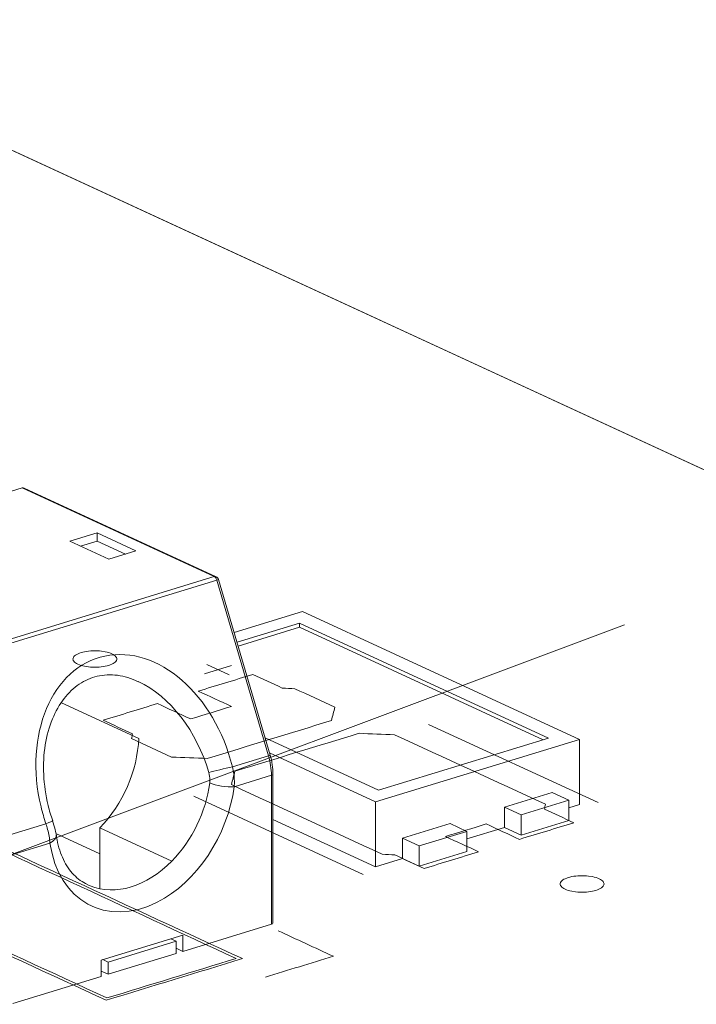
# Model space of a CAD drawing. Header units: inches. Extents: x 513 to 854, y 267 to 501.
# Tile 43 of 214: x 673 to 681, y 296 to 307. Entities that reach past the tile are written whole.
import ezdxf

# ---------------------------------------------------------------- set-up
doc = ezdxf.new("R2010")
doc.units = ezdxf.units.IN
doc.header["$MEASUREMENT"] = 0
doc.linetypes.add('AI-Linetype-36', pattern=[47.5, 22, -8.5, 8.5, -8.5])
doc.layers.add('1', color=7, linetype='Continuous')

# ---------------------------------------------------------------- blocks, each defined once
blk = doc.blocks.new('block 2364')
at = {"layer": '1', "color": 155, "lineweight": 18, "true_color": 0x4c7299}
blk.add_lwpolyline([(676.19, 298.872), (675.601, 300.874)], dxfattribs=at)
blk = doc.blocks.new('block 2365')
at = {"layer": '1', "color": 155, "lineweight": 18, "true_color": 0x4c7299}
blk.add_lwpolyline([(675.574, 300.905), (673.387, 301.914)], dxfattribs=at)
blk = doc.blocks.new('block 2366')
at = {"layer": '1', "color": 155, "lineweight": 18, "true_color": 0x4c7299}
blk.add_lwpolyline([(676.222, 296.959), (676.222, 298.657)], dxfattribs=at)
blk = doc.blocks.new('block 2426')
at = {"layer": '1', "color": 155, "lineweight": 18, "true_color": 0x4c7299}
blk.add_lwpolyline([(679.053, 298.194), (679.596, 298.36)], dxfattribs=at)
blk = doc.blocks.new('block 2427')
at = {"layer": '1', "color": 155, "lineweight": 18, "true_color": 0x4c7299}
blk.add_lwpolyline([(679.717, 299.052), (676.56, 300.508)], dxfattribs=at)
blk = doc.blocks.new('block 2428')
at = {"layer": '1', "color": 155, "lineweight": 18, "true_color": 0x4c7299}
blk.add_lwpolyline([(677.39, 298.341), (679.717, 299.052)], dxfattribs=at)
blk = doc.blocks.new('block 2429')
at = {"layer": '1', "color": 155, "lineweight": 18, "true_color": 0x4c7299}
blk.add_lwpolyline([(676.524, 300.375), (679.365, 299.065)], dxfattribs=at)
blk = doc.blocks.new('block 2430')
at = {"layer": '1', "color": 155, "lineweight": 18, "true_color": 0x4c7299}
blk.add_lwpolyline([(677.426, 298.473), (676.132, 299.07)], dxfattribs=at)
blk = doc.blocks.new('block 2431')
at = {"layer": '1', "color": 155, "lineweight": 18, "true_color": 0x4c7299}
blk.add_lwpolyline([(679.365, 299.065), (677.426, 298.473)], dxfattribs=at)
blk = doc.blocks.new('block 2432')
at = {"layer": '1', "color": 155, "lineweight": 18, "true_color": 0x4c7299}
blk.add_lwpolyline([(675.812, 300.158), (676.524, 300.375)], dxfattribs=at)
blk = doc.blocks.new('block 2433')
at = {"layer": '1', "color": 155, "lineweight": 18, "true_color": 0x4c7299}
blk.add_lwpolyline([(679.596, 298.36), (679.406, 298.447)], dxfattribs=at)
blk = doc.blocks.new('block 2434')
at = {"layer": '1', "color": 155, "lineweight": 18, "true_color": 0x4c7299}
blk.add_lwpolyline([(676.182, 298.898), (677.39, 298.341)], dxfattribs=at)
blk = doc.blocks.new('block 2435')
at = {"layer": '1', "color": 155, "lineweight": 18, "true_color": 0x4c7299}
blk.add_lwpolyline([(677.889, 297.838), (677.7, 297.926)], dxfattribs=at)
blk = doc.blocks.new('block 2436')
at = {"layer": '1', "color": 155, "lineweight": 18, "true_color": 0x4c7299}
blk.add_lwpolyline([(678.863, 298.281), (679.053, 298.194)], dxfattribs=at)
blk = doc.blocks.new('block 2437')
at = {"layer": '1', "color": 155, "lineweight": 18, "true_color": 0x4c7299}
blk.add_lwpolyline([(676.56, 300.508), (675.779, 300.269)], dxfattribs=at)
blk = doc.blocks.new('block 2439')
at = {"layer": '1', "color": 155, "lineweight": 18, "true_color": 0x4c7299}
blk.add_lwpolyline([(678.243, 298.092), (678.432, 298.004)], dxfattribs=at)
blk = doc.blocks.new('block 2445')
at = {"layer": '1', "color": 155, "lineweight": 18, "true_color": 0x4c7299}
blk.add_lwpolyline([(678.432, 298.004), (677.889, 297.838)], dxfattribs=at)
blk = doc.blocks.new('block 2968')
at = {"layer": '1', "color": 155, "lineweight": 18, "true_color": 0x4c7299}
blk.add_lwpolyline([(675.057, 296.78), (675.118, 296.752)], dxfattribs=at)
blk = doc.blocks.new('block 2969')
at = {"layer": '1', "color": 155, "lineweight": 18, "true_color": 0x4c7299}
blk.add_lwpolyline([(674.342, 296.515), (674.282, 296.543)], dxfattribs=at)
blk = doc.blocks.new('block 3010')
at = {"layer": '1', "color": 155, "lineweight": 18, "true_color": 0x4c7299}
blk.add_lwpolyline([(674.218, 301.403), (673.908, 301.308)], dxfattribs=at)
blk = doc.blocks.new('block 3011')
at = {"layer": '1', "color": 155, "lineweight": 18, "true_color": 0x4c7299}
blk.add_lwpolyline([(673.908, 301.308), (674.35, 301.104)], dxfattribs=at)
blk = doc.blocks.new('block 3012')
at = {"layer": '1', "color": 155, "lineweight": 18, "true_color": 0x4c7299}
blk.add_lwpolyline([(674.35, 301.104), (674.66, 301.199)], dxfattribs=at)
blk = doc.blocks.new('block 3013')
at = {"layer": '1', "color": 155, "lineweight": 18, "true_color": 0x4c7299}
blk.add_lwpolyline([(674.66, 301.199), (674.218, 301.403)], dxfattribs=at)
blk = doc.blocks.new('block 3014')
at = {"layer": '1', "color": 155, "lineweight": 18, "true_color": 0x4c7299}
blk.add_lwpolyline([(673.053, 301.821), (673.363, 301.916)], dxfattribs=at)
blk = doc.blocks.new('block 3015')
at = {"layer": '1', "color": 155, "lineweight": 13, "true_color": 0x4c7299}
blk.add_lwpolyline([(675.553, 300.906), (673.363, 301.916)], dxfattribs=at)
blk = doc.blocks.new('block 3016')
at = {"layer": '1', "color": 155, "lineweight": 13, "true_color": 0x4c7299}
blk.add_lwpolyline([(672.606, 300.005), (675.553, 300.906)], dxfattribs=at)
blk = doc.blocks.new('block 3049')
at = {"layer": '1', "color": 155, "lineweight": 13, "true_color": 0x4c7299}
blk.add_lwpolyline([(675.581, 300.867), (672.634, 299.967)], dxfattribs=at)
blk = doc.blocks.new('block 3051')
at = {"layer": '1', "color": 155, "lineweight": 13, "true_color": 0x4c7299}
blk.add_lwpolyline([(675.759, 298.739), (676.17, 298.865)], dxfattribs=at)
blk = doc.blocks.new('block 3052')
at = {"layer": '1', "color": 155, "lineweight": 13, "true_color": 0x4c7299}
blk.add_lwpolyline([(673.223, 297.965), (673.634, 298.09)], dxfattribs=at)
blk = doc.blocks.new('block 3055')
at = {"layer": '1', "color": 155, "lineweight": 13, "true_color": 0x4c7299}
blk.add_lwpolyline([(676.17, 298.865), (675.581, 300.867)], dxfattribs=at)
blk = doc.blocks.new('block 3064')
at = {"layer": '1', "color": 155, "lineweight": 18, "true_color": 0x4c7299}
blk.add_lwpolyline([(675.069, 297.666), (674.249, 298.045)], dxfattribs=at)
blk = doc.blocks.new('block 3077')
at = {"layer": '1', "color": 155, "lineweight": 13, "true_color": 0x4c7299}
blk.add_lwpolyline([(676.204, 298.643), (675.78, 298.513)], dxfattribs=at)
blk = doc.blocks.new('block 3078')
at = {"layer": '1', "color": 155, "lineweight": 13, "true_color": 0x4c7299}
blk.add_lwpolyline([(673.68, 297.871), (673.256, 297.742)], dxfattribs=at)
blk = doc.blocks.new('block 3739')
at = {"layer": '1', "color": 155, "lineweight": 18, "true_color": 0x4c7299}
blk.add_lwpolyline([(676.524, 300.329), (676.524, 300.375)], dxfattribs=at)
blk = doc.blocks.new('block 3740')
at = {"layer": '1', "color": 155, "lineweight": 18, "true_color": 0x4c7299}
blk.add_lwpolyline([(679.717, 299.052), (679.717, 298.31)], dxfattribs=at)
blk = doc.blocks.new('block 3741')
at = {"layer": '1', "color": 155, "lineweight": 18, "true_color": 0x4c7299}
blk.add_lwpolyline([(677.39, 298.341), (677.39, 297.599)], dxfattribs=at)
blk = doc.blocks.new('block 3742')
at = {"layer": '1', "color": 155, "lineweight": 18, "true_color": 0x4c7299}
blk.add_lwpolyline([(675.824, 300.115), (676.524, 300.329)], dxfattribs=at)
blk = doc.blocks.new('block 3743')
at = {"layer": '1', "color": 155, "lineweight": 18, "true_color": 0x4c7299}
blk.add_lwpolyline([(676.524, 300.329), (679.304, 299.047)], dxfattribs=at)
blk = doc.blocks.new('block 3744')
at = {"layer": '1', "color": 155, "lineweight": 18, "true_color": 0x4c7299}
blk.add_lwpolyline([(677.7, 297.926), (677.7, 297.694)], dxfattribs=at)
blk = doc.blocks.new('block 3745')
at = {"layer": '1', "color": 155, "lineweight": 18, "true_color": 0x4c7299}
blk.add_lwpolyline([(678.863, 298.281), (678.863, 298.049)], dxfattribs=at)
blk = doc.blocks.new('block 3746')
at = {"layer": '1', "color": 155, "lineweight": 18, "true_color": 0x4c7299}
blk.add_lwpolyline([(679.053, 298.194), (679.053, 297.962)], dxfattribs=at)
blk = doc.blocks.new('block 3747')
at = {"layer": '1', "color": 155, "lineweight": 18, "true_color": 0x4c7299}
blk.add_lwpolyline([(679.596, 298.36), (679.596, 298.128)], dxfattribs=at)
blk = doc.blocks.new('block 3748')
at = {"layer": '1', "color": 155, "lineweight": 18, "true_color": 0x4c7299}
blk.add_lwpolyline([(678.432, 298.004), (678.432, 297.773)], dxfattribs=at)
blk = doc.blocks.new('block 3749')
at = {"layer": '1', "color": 155, "lineweight": 18, "true_color": 0x4c7299}
blk.add_lwpolyline([(677.889, 297.838), (677.889, 297.607)], dxfattribs=at)
blk = doc.blocks.new('block 3750')
at = {"layer": '1', "color": 155, "lineweight": 18, "true_color": 0x4c7299}
blk.add_lwpolyline([(679.406, 298.447), (678.863, 298.281)], dxfattribs=at)
blk = doc.blocks.new('block 3751')
at = {"layer": '1', "color": 155, "lineweight": 18, "true_color": 0x4c7299}
blk.add_lwpolyline([(677.7, 297.926), (678.243, 298.092)], dxfattribs=at)
blk = doc.blocks.new('block 3752')
at = {"layer": '1', "color": 155, "lineweight": 18, "true_color": 0x4c7299}
blk.add_lwpolyline([(678.432, 297.773), (677.889, 297.607)], dxfattribs=at)
blk = doc.blocks.new('block 3753')
at = {"layer": '1', "color": 155, "lineweight": 18, "true_color": 0x4c7299}
blk.add_lwpolyline([(679.053, 297.962), (679.596, 298.128)], dxfattribs=at)
blk = doc.blocks.new('block 3754')
at = {"layer": '1', "color": 155, "lineweight": 18, "true_color": 0x4c7299}
blk.add_lwpolyline([(678.863, 298.049), (679.053, 297.962)], dxfattribs=at)
blk = doc.blocks.new('block 3755')
at = {"layer": '1', "color": 155, "lineweight": 18, "true_color": 0x4c7299}
blk.add_lwpolyline([(677.889, 297.607), (677.7, 297.694)], dxfattribs=at)
blk = doc.blocks.new('block 3756')
at = {"layer": '1', "color": 155, "lineweight": 18, "true_color": 0x4c7299}
blk.add_lwpolyline([(676.222, 298.138), (677.39, 297.599)], dxfattribs=at)
blk = doc.blocks.new('block 3757')
at = {"layer": '1', "color": 155, "lineweight": 18, "true_color": 0x4c7299}
blk.add_lwpolyline([(677.39, 297.599), (677.7, 297.694)], dxfattribs=at)
blk = doc.blocks.new('block 3758')
at = {"layer": '1', "color": 155, "lineweight": 18, "true_color": 0x4c7299}
blk.add_lwpolyline([(679.596, 298.273), (679.717, 298.31)], dxfattribs=at)
blk = doc.blocks.new('block 3759')
at = {"layer": '1', "color": 155, "lineweight": 18, "true_color": 0x4c7299}
blk.add_lwpolyline([(678.432, 297.918), (678.863, 298.049)], dxfattribs=at)
blk = doc.blocks.new('block 3956')
at = {"layer": '1', "color": 155, "lineweight": 18, "true_color": 0x4c7299}
blk.add_lwpolyline([(673.747, 297.979), (674.249, 297.748)], dxfattribs=at)
blk = doc.blocks.new('block 3957')
at = {"layer": '1', "color": 155, "lineweight": 18, "true_color": 0x4c7299}
blk.add_lwpolyline([(675.118, 296.752), (674.342, 296.515)], dxfattribs=at)
blk = doc.blocks.new('block 3958')
at = {"layer": '1', "color": 155, "lineweight": 18, "true_color": 0x4c7299}
blk.add_lwpolyline([(675.118, 296.752), (675.118, 296.613)], dxfattribs=at)
blk = doc.blocks.new('block 3959')
at = {"layer": '1', "color": 155, "lineweight": 18, "true_color": 0x4c7299}
blk.add_lwpolyline([(674.342, 296.515), (674.342, 296.376)], dxfattribs=at)
blk = doc.blocks.new('block 3960')
at = {"layer": '1', "color": 155, "lineweight": 18, "true_color": 0x4c7299}
blk.add_lwpolyline([(675.118, 296.613), (674.342, 296.376)], dxfattribs=at)
blk = doc.blocks.new('block 3961')
at = {"layer": '1', "color": 155, "lineweight": 18, "true_color": 0x4c7299}
blk.add_lwpolyline([(674.342, 296.376), (674.265, 296.412)], dxfattribs=at)
blk = doc.blocks.new('block 3985')
at = {"layer": '1', "color": 155, "lineweight": 18, "true_color": 0x4c7299}
blk.add_lwpolyline([(674.218, 301.31), (674.218, 301.403)], dxfattribs=at)
blk = doc.blocks.new('block 3993')
at = {"layer": '1', "color": 155, "lineweight": 18, "true_color": 0x4c7299}
blk.add_lwpolyline([(674.218, 301.31), (674.029, 301.252)], dxfattribs=at)
blk = doc.blocks.new('block 3994')
at = {"layer": '1', "color": 155, "lineweight": 18, "true_color": 0x4c7299}
blk.add_lwpolyline([(674.539, 301.162), (674.218, 301.31)], dxfattribs=at)
blk = doc.blocks.new('block 4009')
at = {"layer": '1', "color": 155, "lineweight": 18, "true_color": 0x4c7299}
blk.add_lwpolyline([(673.813, 299.468), (674.692, 299.062)], dxfattribs=at)
blk = doc.blocks.new('block 4027')
at = {"layer": '1', "color": 155, "lineweight": 13, "true_color": 0x4c7299}
blk.add_lwpolyline([(676.204, 296.945), (676.204, 298.643)], dxfattribs=at)
blk = doc.blocks.new('block 4029')
at = {"layer": '1', "color": 155, "lineweight": 18, "true_color": 0x4c7299}
blk.add_lwpolyline([(675.195, 296.822), (675.195, 296.637)], dxfattribs=at)
blk = doc.blocks.new('block 4030')
at = {"layer": '1', "color": 155, "lineweight": 18, "true_color": 0x4c7299}
blk.add_lwpolyline([(674.249, 298.045), (674.249, 297.349)], dxfattribs=at)
blk = doc.blocks.new('block 4031')
at = {"layer": '1', "color": 155, "lineweight": 18, "true_color": 0x4c7299}
blk.add_lwpolyline([(674.265, 296.538), (674.265, 296.352)], dxfattribs=at)
blk = doc.blocks.new('block 4032')
at = {"layer": '1', "color": 155, "lineweight": 18, "true_color": 0x4c7299}
blk.add_lwpolyline([(675.195, 296.822), (674.265, 296.538)], dxfattribs=at)
blk = doc.blocks.new('block 4033')
at = {"layer": '1', "color": 155, "lineweight": 18, "true_color": 0x4c7299}
blk.add_lwpolyline([(675.118, 296.672), (675.195, 296.637)], dxfattribs=at)
blk = doc.blocks.new('block 4034')
at = {"layer": '1', "color": 155, "lineweight": 18, "true_color": 0x4c7299}
blk.add_lwpolyline([(675.195, 296.637), (676.204, 296.945)], dxfattribs=at)
blk = doc.blocks.new('block 4035')
at = {"layer": '1', "color": 155, "lineweight": 18, "true_color": 0x4c7299}
blk.add_lwpolyline([(673.256, 296.044), (674.265, 296.352)], dxfattribs=at)
blk = doc.blocks.new('block 4180')
at = {"layer": '1', "color": 18, "lineweight": 13, "true_color": 0x4c0000}
blk.add_lwpolyline([(677.251, 297.514), (675.319, 298.405)], dxfattribs=at)
blk = doc.blocks.new('block 4191')
at = {"layer": '1', "color": 18, "lineweight": 13, "true_color": 0x4c0000}
blk.add_lwpolyline([(677.251, 297.514), (675.319, 298.405)], dxfattribs=at)
blk = doc.blocks.new('block 4232')
at = {"layer": '1', "color": 18, "lineweight": 13, "true_color": 0x4c0000}
blk.add_lwpolyline([(636.554, 322.688), (707.959, 289.75)], dxfattribs=at)
blk = doc.blocks.new('block 4261')
at = {"layer": '1', "color": 18, "lineweight": 13, "true_color": 0x4c0000}
blk.add_lwpolyline([(679.929, 298.332), (677.997, 299.223)], dxfattribs=at)
blk = doc.blocks.new('block 4262')
at = {"layer": '1', "color": 18, "lineweight": 13, "true_color": 0x4c0000}
blk.add_lwpolyline([(675.469, 299.903), (675.721, 299.786)], dxfattribs=at)
blk = doc.blocks.new('block 4263')
at = {"layer": '1', "color": 18, "lineweight": 13, "true_color": 0x4c0000}
blk.add_lwpolyline([(675.44, 299.797), (675.75, 299.892)], dxfattribs=at)
blk = doc.blocks.new('block 4270')
at = {"layer": '1', "color": 18, "lineweight": 13, "true_color": 0x4c0000}
blk.add_lwpolyline([(636.554, 322.688), (707.959, 289.75)], dxfattribs=at)
blk = doc.blocks.new('block 4279')
at = {"layer": '1', "color": 18, "lineweight": 13, "true_color": 0x4c0000}
blk.add_lwpolyline([(679.929, 298.332), (677.997, 299.223)], dxfattribs=at)
blk = doc.blocks.new('block 4284')
at = {"layer": '1', "color": 18, "lineweight": 13, "true_color": 0x4c0000}
blk.add_lwpolyline([(675.469, 299.903), (675.721, 299.786)], dxfattribs=at)
blk = doc.blocks.new('block 4297')
at = {"layer": '1', "color": 18, "lineweight": 13, "true_color": 0x4c0000}
blk.add_lwpolyline([(675.44, 299.797), (675.75, 299.892)], dxfattribs=at)
blk = doc.blocks.new('block 4545')
at = {"layer": '1', "color": 155, "lineweight": 18, "true_color": 0x4c7299}
blk.add_open_spline([(675.601, 300.874), (675.597, 300.887), (675.587, 300.899), (675.574, 300.905)], degree=3, dxfattribs=at)
blk = doc.blocks.new('block 4648')
at = {"layer": '1', "color": 155, "lineweight": 13, "true_color": 0x4c7299}
blk.add_open_spline([(673.68, 297.871), (673.776, 297.207), (674.323, 296.906), (674.903, 297.197), (675.353, 297.424), (675.706, 297.953), (675.78, 298.513)], degree=3, knots=[0, 0, 0, 0, 1, 1, 1, 2, 2, 2, 2], dxfattribs=at)
blk = doc.blocks.new('block 4713')
at = {"layer": '1', "color": 155, "lineweight": 13, "true_color": 0x4c7299}
blk.add_open_spline([(675.574, 300.905), (675.568, 300.908), (675.56, 300.908), (675.553, 300.906)], degree=3, dxfattribs=at)
blk = doc.blocks.new('block 4714')
at = {"layer": '1', "color": 155, "lineweight": 18, "true_color": 0x4c7299}
blk.add_open_spline([(673.387, 301.914), (673.379, 301.917), (673.371, 301.918), (673.363, 301.916)], degree=3, dxfattribs=at)
blk = doc.blocks.new('block 4725')
at = {"layer": '1', "color": 155, "lineweight": 13, "true_color": 0x4c7299}
blk.add_open_spline([(675.581, 300.867), (675.576, 300.885), (675.565, 300.9), (675.553, 300.906)], degree=3, dxfattribs=at)
blk = doc.blocks.new('block 4728')
at = {"layer": '1', "color": 155, "lineweight": 13, "true_color": 0x4c7299}
blk.add_open_spline([(675.581, 300.867), (675.594, 300.871), (675.601, 300.873), (675.601, 300.873)], degree=3, dxfattribs=at)
blk = doc.blocks.new('block 4730')
at = {"layer": '1', "color": 155, "lineweight": 13, "true_color": 0x4c7299}
blk.add_open_spline([(675.759, 298.739), (675.559, 299.562), (674.908, 300.127), (674.306, 300.001), (673.703, 299.875), (673.378, 299.105), (673.578, 298.282), (673.594, 298.217), (673.613, 298.153), (673.634, 298.09)], degree=3, knots=[0, 0, 0, 0, 1, 1, 1, 2, 2, 2, 3, 3, 3, 3], dxfattribs=at)
blk = doc.blocks.new('block 4732')
at = {"layer": '1', "color": 155, "lineweight": 13, "true_color": 0x4c7299}
blk.add_open_spline([(676.17, 298.865), (676.183, 298.869), (676.19, 298.871), (676.19, 298.871)], degree=3, dxfattribs=at)
blk = doc.blocks.new('block 4735')
at = {"layer": '1', "color": 155, "lineweight": 13, "true_color": 0x4c7299}
blk.add_open_spline([(675.759, 298.739), (675.673, 298.72), (675.555, 298.691), (675.491, 298.673)], degree=3, dxfattribs=at)
blk = doc.blocks.new('block 4736')
at = {"layer": '1', "color": 155, "lineweight": 13, "true_color": 0x4c7299}
blk.add_open_spline([(675.491, 298.673), (675.356, 299.145), (675.048, 299.542), (674.686, 299.711)], degree=3, dxfattribs=at)
blk = doc.blocks.new('block 4737')
at = {"layer": '1', "color": 155, "lineweight": 13, "true_color": 0x4c7299}
blk.add_open_spline([(673.634, 298.09), (673.683, 298.109), (673.712, 298.122), (673.71, 298.125)], degree=3, dxfattribs=at)
blk = doc.blocks.new('block 4739')
at = {"layer": '1', "color": 155, "lineweight": 18, "true_color": 0x4c7299}
blk.add_open_spline([(674.113, 297.393), (674.121, 297.389), (674.13, 297.385), (674.138, 297.382)], degree=3, dxfattribs=at)
blk = doc.blocks.new('block 4740')
at = {"layer": '1', "color": 155, "lineweight": 13, "true_color": 0x4c7299}
blk.add_open_spline([(675.069, 297.666), (675.299, 297.9), (675.457, 298.226), (675.501, 298.555)], degree=3, dxfattribs=at)
blk = doc.blocks.new('block 4741')
at = {"layer": '1', "color": 155, "lineweight": 13, "true_color": 0x4c7299}
blk.add_open_spline([(675.501, 298.555), (675.571, 298.523), (675.696, 298.504), (675.78, 298.513)], degree=3, dxfattribs=at)
blk = doc.blocks.new('block 4742')
at = {"layer": '1', "color": 155, "lineweight": 13, "true_color": 0x4c7299}
blk.add_open_spline([(673.68, 297.871), (673.729, 297.896), (673.756, 297.929), (673.751, 297.959)], degree=3, dxfattribs=at)
blk = doc.blocks.new('block 4743')
at = {"layer": '1', "color": 155, "lineweight": 13, "true_color": 0x4c7299}
blk.add_open_spline([(676.204, 298.643), (676.204, 298.714), (676.192, 298.791), (676.17, 298.865)], degree=3, dxfattribs=at)
blk = doc.blocks.new('block 4747')
at = {"layer": '1', "color": 155, "lineweight": 13, "true_color": 0x4c7299}
blk.add_open_spline([(676.204, 298.643), (676.215, 298.646), (676.222, 298.651), (676.222, 298.657)], degree=3, dxfattribs=at)
blk = doc.blocks.new('block 4748')
at = {"layer": '1', "color": 155, "lineweight": 18, "true_color": 0x4c7299}
blk.add_open_spline([(674.138, 297.382), (674.425, 297.265), (674.782, 297.375), (675.069, 297.666)], degree=3, dxfattribs=at)
blk = doc.blocks.new('block 4860')
at = {"layer": '1', "color": 155, "lineweight": 18, "true_color": 0x4c7299}
blk.add_open_spline([(674.249, 298.045), (674.511, 298.312), (674.677, 298.694), (674.692, 299.062)], degree=3, dxfattribs=at)
blk = doc.blocks.new('block 4861')
at = {"layer": '1', "color": 155, "lineweight": 18, "true_color": 0x4c7299}
blk.add_open_spline([(676.204, 296.945), (676.215, 296.948), (676.222, 296.953), (676.222, 296.959)], degree=3, dxfattribs=at)
blk = doc.blocks.new('block 6570')
at = {"layer": '1', "color": 155, "lineweight": 18, "true_color": 0x4c7299}
blk.add_open_spline([(673.711, 298.125), (673.69, 298.183), (673.673, 298.241), (673.659, 298.3), (673.631, 298.416), (673.614, 298.535), (673.608, 298.652), (673.603, 298.767), (673.609, 298.881), (673.626, 298.989), (673.643, 299.093), (673.67, 299.193), (673.708, 299.284), (673.744, 299.371), (673.789, 299.45), (673.841, 299.518), (673.892, 299.583), (673.951, 299.638), (674.014, 299.681), (674.077, 299.723), (674.145, 299.753), (674.217, 299.771), (674.292, 299.788), (674.371, 299.792), (674.45, 299.782), (674.528, 299.771), (674.606, 299.747), (674.686, 299.709)], degree=3, knots=[0, 0, 0, 0, 1, 1, 1, 2, 2, 2, 3, 3, 3, 4, 4, 4, 5, 5, 5, 6, 6, 6, 7, 7, 7, 8, 8, 8, 9, 9, 9, 9], dxfattribs=at)
blk = doc.blocks.new('block 6571')
at = {"layer": '1', "color": 155, "lineweight": 18, "true_color": 0x4c7299}
blk.add_open_spline([(673.755, 297.93), (673.749, 297.993), (673.733, 298.058), (673.707, 298.124)], degree=3, dxfattribs=at)
blk = doc.blocks.new('block 6572')
at = {"layer": '1', "color": 155, "lineweight": 18, "true_color": 0x4c7299}
blk.add_open_spline([(674.108, 297.398), (674.05, 297.424), (673.998, 297.461), (673.951, 297.51), (673.906, 297.557), (673.865, 297.615), (673.833, 297.683), (673.801, 297.749), (673.776, 297.824), (673.76, 297.906), (673.757, 297.923), (673.754, 297.94), (673.751, 297.958)], degree=3, knots=[0, 0, 0, 0, 1, 1, 1, 2, 2, 2, 3, 3, 3, 4, 4, 4, 4], dxfattribs=at)
blk = doc.blocks.new('block 6573')
at = {"layer": '1', "color": 155, "lineweight": 18, "true_color": 0x4c7299}
blk.add_open_spline([(676.222, 298.657), (676.222, 298.728), (676.211, 298.799), (676.19, 298.872)], degree=3, dxfattribs=at)
blk = doc.blocks.new('block 6592')
at = {"layer": '1', "color": 155, "lineweight": 18, "true_color": 0x4c7299}
blk.add_lwpolyline([(636.554, 322.688), (683.298, 301.126)], dxfattribs=at)
blk = doc.blocks.new('block 6604')
at = {"layer": '1', "color": 155, "lineweight": 13, "true_color": 0x4c7299}
blk.add_open_spline([(675.501, 298.555), (675.502, 298.566), (675.503, 298.577), (675.503, 298.588), (675.503, 298.616), (675.499, 298.646), (675.491, 298.673)], degree=3, knots=[0, 0, 0, 0, 1, 1, 1, 2, 2, 2, 2], dxfattribs=at)
blk = doc.blocks.new('block 6605')
at = {"layer": '1', "color": 155, "lineweight": 13, "true_color": 0x4c7299}
blk.add_open_spline([(675.759, 298.739), (675.773, 298.686), (675.781, 298.63), (675.782, 298.577), (675.783, 298.555), (675.782, 298.534), (675.78, 298.513)], degree=3, knots=[0, 0, 0, 0, 1, 1, 1, 2, 2, 2, 2], dxfattribs=at)
blk = doc.blocks.new('block 6606')
at = {"layer": '1', "color": 155, "lineweight": 13, "true_color": 0x4c7299}
blk.add_open_spline([(673.68, 297.871), (673.676, 297.921), (673.666, 297.974), (673.653, 298.027), (673.647, 298.048), (673.641, 298.069), (673.634, 298.09)], degree=3, knots=[0, 0, 0, 0, 1, 1, 1, 2, 2, 2, 2], dxfattribs=at)
blk = doc.blocks.new('block 6623')
at = {"layer": '1', "color": 18, "lineweight": 18, "true_color": 0x4c0000}
blk.add_lwpolyline([(648.952, 316.969), (673.189, 305.789), (697.426, 294.609)], dxfattribs=at)
blk = doc.blocks.new('block 6750')
at = {"layer": '1', "color": 18, "lineweight": 18, "true_color": 0x4c0000}
blk.add_lwpolyline([(674.034, 300.04), (674.053, 300.045), (674.074, 300.05), (674.096, 300.054), (674.12, 300.057), (674.144, 300.06), (674.169, 300.061), (674.219, 300.061), (674.243, 300.059), (674.266, 300.057), (674.31, 300.05), (674.331, 300.045), (674.351, 300.04), (674.369, 300.034), (674.386, 300.027), (674.401, 300.019), (674.413, 300.011), (674.424, 300.003), (674.432, 299.994), (674.437, 299.985), (674.441, 299.976), (674.442, 299.967), (674.441, 299.958), (674.437, 299.949), (674.431, 299.94), (674.422, 299.931), (674.412, 299.923), (674.399, 299.915), (674.384, 299.907), (674.367, 299.9), (674.35, 299.895), (674.331, 299.889), (674.31, 299.885), (674.288, 299.881), (674.264, 299.877), (674.24, 299.875), (674.215, 299.874), (674.165, 299.874), (674.141, 299.875), (674.118, 299.878), (674.074, 299.885), (674.053, 299.889), (674.033, 299.895), (674.015, 299.901), (673.998, 299.908), (673.983, 299.916), (673.97, 299.924), (673.96, 299.932), (673.952, 299.941), (673.946, 299.95), (673.943, 299.958), (673.942, 299.967), (673.943, 299.977), (673.947, 299.986), (673.953, 299.995), (673.961, 300.004), (673.972, 300.012), (673.985, 300.02), (674, 300.028), (674.016, 300.034), (674.034, 300.04)], dxfattribs=at)
blk = doc.blocks.new('block 6751')
at = {"layer": '1', "color": 18, "lineweight": 18, "true_color": 0x4c0000}
blk.add_lwpolyline([(679.589, 297.478), (679.608, 297.483), (679.629, 297.488), (679.651, 297.492), (679.674, 297.495), (679.699, 297.497), (679.723, 297.499), (679.773, 297.498), (679.797, 297.497), (679.821, 297.495), (679.865, 297.488), (679.885, 297.483), (679.905, 297.478), (679.924, 297.471), (679.941, 297.464), (679.955, 297.457), (679.968, 297.449), (679.979, 297.44), (679.987, 297.432), (679.992, 297.423), (679.996, 297.414), (679.997, 297.405), (679.996, 297.396), (679.992, 297.387), (679.986, 297.378), (679.977, 297.369), (679.966, 297.36), (679.953, 297.352), (679.939, 297.345), (679.922, 297.338), (679.904, 297.332), (679.885, 297.327), (679.865, 297.322), (679.842, 297.318), (679.819, 297.315), (679.795, 297.313), (679.77, 297.312), (679.72, 297.312), (679.696, 297.313), (679.672, 297.315), (679.629, 297.322), (679.608, 297.327), (679.588, 297.332), (679.569, 297.339), (679.553, 297.346), (679.538, 297.353), (679.525, 297.361), (679.515, 297.37), (679.507, 297.378), (679.501, 297.387), (679.498, 297.396), (679.497, 297.405), (679.498, 297.414), (679.501, 297.423), (679.507, 297.433), (679.516, 297.441), (679.527, 297.45), (679.54, 297.458), (679.555, 297.465), (679.571, 297.472), (679.589, 297.478)], dxfattribs=at)
blk = doc.blocks.new('block 6752')
at = {"layer": '1', "color": 18, "lineweight": 18, "true_color": 0x4c0000}
blk.add_open_spline([(679.032, 297.913), (679.239, 297.976), (679.446, 298.039), (679.653, 298.102), (679.541, 298.154), (679.43, 298.205), (679.318, 298.257), (679.322, 298.275), (679.325, 298.293), (679.328, 298.312), (678.755, 298.576), (678.182, 298.84), (677.609, 299.105), (677.474, 299.11), (677.339, 299.115), (677.203, 299.121), (676.732, 298.977), (676.26, 298.833), (675.788, 298.688), (675.775, 298.638), (675.761, 298.587), (675.748, 298.536), (676.321, 298.272), (676.894, 298.007), (677.467, 297.743), (677.515, 297.741), (677.564, 297.738), (677.612, 297.735), (677.724, 297.684), (677.835, 297.633), (677.947, 297.581), (678.153, 297.644), (678.36, 297.708), (678.567, 297.771), (678.441, 297.829), (678.315, 297.887), (678.188, 297.945), (678.343, 297.993), (678.499, 298.04), (678.654, 298.088), (678.78, 298.029), (678.906, 297.971), (679.032, 297.913)], degree=3, knots=[0, 0, 0, 0, 1, 1, 1, 2, 2, 2, 3, 3, 3, 4, 4, 4, 5, 5, 5, 6, 6, 6, 7, 7, 7, 8, 8, 8, 9, 9, 9, 10, 10, 10, 11, 11, 11, 12, 12, 12, 13, 13, 13, 14, 14, 14, 14], dxfattribs=at)
blk = doc.blocks.new('block 6753')
at = {"layer": '1', "color": 18, "lineweight": 18, "true_color": 0x4c0000}
blk.add_open_spline([(679.032, 297.913), (679.239, 297.976), (679.446, 298.039), (679.653, 298.102), (679.541, 298.154), (679.43, 298.205), (679.318, 298.257), (679.322, 298.275), (679.325, 298.293), (679.328, 298.312), (678.755, 298.576), (678.182, 298.84), (677.609, 299.105), (677.474, 299.11), (677.339, 299.115), (677.203, 299.121), (676.732, 298.977), (676.26, 298.833), (675.788, 298.688), (675.775, 298.638), (675.761, 298.587), (675.748, 298.536), (676.321, 298.272), (676.894, 298.007), (677.467, 297.743), (677.515, 297.741), (677.564, 297.738), (677.612, 297.735), (677.724, 297.684), (677.835, 297.633), (677.947, 297.581), (678.153, 297.644), (678.36, 297.708), (678.567, 297.771), (678.441, 297.829), (678.315, 297.887), (678.188, 297.945), (678.343, 297.993), (678.499, 298.04), (678.654, 298.088), (678.78, 298.029), (678.906, 297.971), (679.032, 297.913)], degree=3, knots=[0, 0, 0, 0, 1, 1, 1, 2, 2, 2, 3, 3, 3, 4, 4, 4, 5, 5, 5, 6, 6, 6, 7, 7, 7, 8, 8, 8, 9, 9, 9, 10, 10, 10, 11, 11, 11, 12, 12, 12, 13, 13, 13, 14, 14, 14, 14], dxfattribs=at)
blk = doc.blocks.new('block 6754')
at = {"layer": '1', "color": 18, "lineweight": 18, "true_color": 0x4c0000}
blk.add_open_spline([(676.928, 299.419), (676.915, 299.368), (676.901, 299.317), (676.888, 299.266), (676.416, 299.122), (675.944, 298.978), (675.473, 298.834), (675.337, 298.839), (675.202, 298.845), (675.067, 298.85), (674.915, 298.92), (674.762, 298.99), (674.61, 299.061), (674.614, 299.079), (674.617, 299.097), (674.62, 299.116), (674.509, 299.167), (674.397, 299.218), (674.286, 299.27), (674.492, 299.333), (674.699, 299.396), (674.906, 299.46), (675.032, 299.401), (675.159, 299.343), (675.285, 299.285), (675.44, 299.332), (675.595, 299.38), (675.75, 299.427), (675.624, 299.485), (675.498, 299.543), (675.371, 299.602), (675.578, 299.665), (675.785, 299.728), (675.992, 299.791), (676.103, 299.74), (676.215, 299.688), (676.327, 299.637), (676.375, 299.634), (676.423, 299.632), (676.472, 299.629), (676.624, 299.559), (676.776, 299.489), (676.928, 299.419)], degree=3, knots=[0, 0, 0, 0, 1, 1, 1, 2, 2, 2, 3, 3, 3, 4, 4, 4, 5, 5, 5, 6, 6, 6, 7, 7, 7, 8, 8, 8, 9, 9, 9, 10, 10, 10, 11, 11, 11, 12, 12, 12, 13, 13, 13, 14, 14, 14, 14], dxfattribs=at)
blk = doc.blocks.new('block 6755')
at = {"layer": '1', "color": 18, "lineweight": 18, "true_color": 0x4c0000}
blk.add_open_spline([(676.928, 299.419), (676.915, 299.368), (676.901, 299.317), (676.888, 299.266), (676.416, 299.122), (675.944, 298.978), (675.473, 298.834), (675.337, 298.839), (675.202, 298.845), (675.067, 298.85), (674.915, 298.92), (674.762, 298.99), (674.61, 299.061), (674.614, 299.079), (674.617, 299.097), (674.62, 299.116), (674.509, 299.167), (674.397, 299.218), (674.286, 299.27), (674.492, 299.333), (674.699, 299.396), (674.906, 299.46), (675.032, 299.401), (675.159, 299.343), (675.285, 299.285), (675.44, 299.332), (675.595, 299.38), (675.75, 299.427), (675.624, 299.485), (675.498, 299.543), (675.371, 299.602), (675.578, 299.665), (675.785, 299.728), (675.992, 299.791), (676.103, 299.74), (676.215, 299.688), (676.327, 299.637), (676.375, 299.634), (676.423, 299.632), (676.472, 299.629), (676.624, 299.559), (676.776, 299.489), (676.928, 299.419)], degree=3, knots=[0, 0, 0, 0, 1, 1, 1, 2, 2, 2, 3, 3, 3, 4, 4, 4, 5, 5, 5, 6, 6, 6, 7, 7, 7, 8, 8, 8, 9, 9, 9, 10, 10, 10, 11, 11, 11, 12, 12, 12, 13, 13, 13, 14, 14, 14, 14], dxfattribs=at)
blk = doc.blocks.new('block 6769')
at = {"layer": '1', "color": 18, "lineweight": 13, "true_color": 0x4c0000}
blk.add_open_spline([(676.928, 299.419), (676.915, 299.368), (676.901, 299.317), (676.888, 299.266), (676.416, 299.122), (675.944, 298.978), (675.473, 298.834), (675.337, 298.839), (675.202, 298.845), (675.067, 298.85), (674.915, 298.92), (674.762, 298.99), (674.61, 299.061), (674.614, 299.079), (674.617, 299.097), (674.62, 299.116), (674.509, 299.167), (674.397, 299.218), (674.286, 299.27), (674.492, 299.333), (674.699, 299.396), (674.906, 299.46), (675.032, 299.401), (675.159, 299.343), (675.285, 299.285), (675.44, 299.332), (675.595, 299.38), (675.75, 299.427), (675.624, 299.485), (675.498, 299.543), (675.371, 299.602), (675.578, 299.665), (675.785, 299.728), (675.992, 299.791), (676.103, 299.74), (676.215, 299.688), (676.327, 299.637), (676.375, 299.634), (676.423, 299.632), (676.472, 299.629), (676.624, 299.559), (676.776, 299.489), (676.928, 299.419)], degree=3, knots=[0, 0, 0, 0, 1, 1, 1, 2, 2, 2, 3, 3, 3, 4, 4, 4, 5, 5, 5, 6, 6, 6, 7, 7, 7, 8, 8, 8, 9, 9, 9, 10, 10, 10, 11, 11, 11, 12, 12, 12, 13, 13, 13, 14, 14, 14, 14], dxfattribs=at)
blk = doc.blocks.new('block 6776')
at = {"layer": '1', "color": 18, "lineweight": 13, "true_color": 0x4c0000}
blk.add_lwpolyline([(674.034, 300.04), (674.053, 300.045), (674.074, 300.05), (674.096, 300.054), (674.12, 300.057), (674.144, 300.06), (674.169, 300.061), (674.219, 300.061), (674.243, 300.059), (674.266, 300.057), (674.31, 300.05), (674.331, 300.045), (674.351, 300.04), (674.369, 300.034), (674.386, 300.027), (674.401, 300.019), (674.413, 300.011), (674.424, 300.003), (674.432, 299.994), (674.437, 299.985), (674.441, 299.976), (674.442, 299.967), (674.441, 299.958), (674.437, 299.949), (674.431, 299.94), (674.422, 299.931), (674.412, 299.923), (674.399, 299.915), (674.384, 299.907), (674.367, 299.9), (674.35, 299.895), (674.331, 299.889), (674.31, 299.885), (674.288, 299.881), (674.264, 299.877), (674.24, 299.875), (674.215, 299.874), (674.165, 299.874), (674.141, 299.875), (674.118, 299.878), (674.074, 299.885), (674.053, 299.889), (674.033, 299.895), (674.015, 299.901), (673.998, 299.908), (673.983, 299.916), (673.97, 299.924), (673.96, 299.932), (673.952, 299.941), (673.946, 299.95), (673.943, 299.958), (673.942, 299.967), (673.943, 299.977), (673.947, 299.986), (673.953, 299.995), (673.961, 300.004), (673.972, 300.012), (673.985, 300.02), (674, 300.028), (674.016, 300.034), (674.034, 300.04)], dxfattribs=at)
blk = doc.blocks.new('block 6797')
at = {"layer": '1', "color": 18, "lineweight": 13, "true_color": 0x4c0000}
blk.add_open_spline([(679.032, 297.913), (679.239, 297.976), (679.446, 298.039), (679.653, 298.102), (679.541, 298.154), (679.43, 298.205), (679.318, 298.257), (679.322, 298.275), (679.325, 298.293), (679.328, 298.312), (678.755, 298.576), (678.182, 298.84), (677.609, 299.105), (677.474, 299.11), (677.339, 299.115), (677.203, 299.121), (676.732, 298.977), (676.26, 298.833), (675.788, 298.688), (675.775, 298.638), (675.761, 298.587), (675.748, 298.536), (676.321, 298.272), (676.894, 298.007), (677.467, 297.743), (677.515, 297.741), (677.564, 297.738), (677.612, 297.735), (677.724, 297.684), (677.835, 297.633), (677.947, 297.581), (678.153, 297.644), (678.36, 297.708), (678.567, 297.771), (678.441, 297.829), (678.315, 297.887), (678.188, 297.945), (678.343, 297.993), (678.499, 298.04), (678.654, 298.088), (678.78, 298.029), (678.906, 297.971), (679.032, 297.913)], degree=3, knots=[0, 0, 0, 0, 1, 1, 1, 2, 2, 2, 3, 3, 3, 4, 4, 4, 5, 5, 5, 6, 6, 6, 7, 7, 7, 8, 8, 8, 9, 9, 9, 10, 10, 10, 11, 11, 11, 12, 12, 12, 13, 13, 13, 14, 14, 14, 14], dxfattribs=at)
blk = doc.blocks.new('block 6800')
at = {"layer": '1', "color": 18, "lineweight": 13, "true_color": 0x4c0000}
blk.add_lwpolyline([(679.589, 297.478), (679.608, 297.483), (679.629, 297.488), (679.651, 297.492), (679.674, 297.495), (679.699, 297.497), (679.723, 297.499), (679.773, 297.498), (679.797, 297.497), (679.821, 297.495), (679.865, 297.488), (679.885, 297.483), (679.905, 297.478), (679.924, 297.471), (679.941, 297.464), (679.955, 297.457), (679.968, 297.449), (679.979, 297.44), (679.987, 297.432), (679.992, 297.423), (679.996, 297.414), (679.997, 297.405), (679.996, 297.396), (679.992, 297.387), (679.986, 297.378), (679.977, 297.369), (679.966, 297.36), (679.953, 297.352), (679.939, 297.345), (679.922, 297.338), (679.904, 297.332), (679.885, 297.327), (679.865, 297.322), (679.842, 297.318), (679.819, 297.315), (679.795, 297.313), (679.77, 297.312), (679.72, 297.312), (679.696, 297.313), (679.672, 297.315), (679.629, 297.322), (679.608, 297.327), (679.588, 297.332), (679.569, 297.339), (679.553, 297.346), (679.538, 297.353), (679.525, 297.361), (679.515, 297.37), (679.507, 297.378), (679.501, 297.387), (679.498, 297.396), (679.497, 297.405), (679.498, 297.414), (679.501, 297.423), (679.507, 297.433), (679.516, 297.441), (679.527, 297.45), (679.54, 297.458), (679.555, 297.465), (679.571, 297.472), (679.589, 297.478)], dxfattribs=at)
blk = doc.blocks.new('block 6818')
at = {"layer": '1', "color": 18, "lineweight": 13, "true_color": 0x4c0000}
blk.add_open_spline([(676.928, 299.419), (676.915, 299.368), (676.901, 299.317), (676.888, 299.266), (676.416, 299.122), (675.944, 298.978), (675.473, 298.834), (675.337, 298.839), (675.202, 298.845), (675.067, 298.85), (674.915, 298.92), (674.762, 298.99), (674.61, 299.061), (674.614, 299.079), (674.617, 299.097), (674.62, 299.116), (674.509, 299.167), (674.397, 299.218), (674.286, 299.27), (674.492, 299.333), (674.699, 299.396), (674.906, 299.46), (675.032, 299.401), (675.159, 299.343), (675.285, 299.285), (675.44, 299.332), (675.595, 299.38), (675.75, 299.427), (675.624, 299.485), (675.498, 299.543), (675.371, 299.602), (675.578, 299.665), (675.785, 299.728), (675.992, 299.791), (676.103, 299.74), (676.215, 299.688), (676.327, 299.637), (676.375, 299.634), (676.423, 299.632), (676.472, 299.629), (676.624, 299.559), (676.776, 299.489), (676.928, 299.419)], degree=3, knots=[0, 0, 0, 0, 1, 1, 1, 2, 2, 2, 3, 3, 3, 4, 4, 4, 5, 5, 5, 6, 6, 6, 7, 7, 7, 8, 8, 8, 9, 9, 9, 10, 10, 10, 11, 11, 11, 12, 12, 12, 13, 13, 13, 14, 14, 14, 14], dxfattribs=at)
blk = doc.blocks.new('block 6838')
at = {"layer": '1', "color": 18, "lineweight": 13, "true_color": 0x4c0000}
blk.add_lwpolyline([(648.952, 316.969), (673.189, 305.789), (697.426, 294.609)], dxfattribs=at)
blk = doc.blocks.new('block 6901')
at = {"layer": '1', "color": 18, "lineweight": 13, "true_color": 0x4c0000}
blk.add_open_spline([(679.032, 297.913), (679.239, 297.976), (679.446, 298.039), (679.653, 298.102), (679.541, 298.154), (679.43, 298.205), (679.318, 298.257), (679.322, 298.275), (679.325, 298.293), (679.328, 298.312), (678.755, 298.576), (678.182, 298.84), (677.609, 299.105), (677.474, 299.11), (677.339, 299.115), (677.203, 299.121), (676.732, 298.977), (676.26, 298.833), (675.788, 298.688), (675.775, 298.638), (675.761, 298.587), (675.748, 298.536), (676.321, 298.272), (676.894, 298.007), (677.467, 297.743), (677.515, 297.741), (677.564, 297.738), (677.612, 297.735), (677.724, 297.684), (677.835, 297.633), (677.947, 297.581), (678.153, 297.644), (678.36, 297.708), (678.567, 297.771), (678.441, 297.829), (678.315, 297.887), (678.188, 297.945), (678.343, 297.993), (678.499, 298.04), (678.654, 298.088), (678.78, 298.029), (678.906, 297.971), (679.032, 297.913)], degree=3, knots=[0, 0, 0, 0, 1, 1, 1, 2, 2, 2, 3, 3, 3, 4, 4, 4, 5, 5, 5, 6, 6, 6, 7, 7, 7, 8, 8, 8, 9, 9, 9, 10, 10, 10, 11, 11, 11, 12, 12, 12, 13, 13, 13, 14, 14, 14, 14], dxfattribs=at)
blk = doc.blocks.new('block 6946')
at = {"layer": '1', "color": 18, "lineweight": 13, "true_color": 0x4c0000}
blk.add_open_spline([(676.28, 296.872), (676.49, 296.775), (676.7, 296.678), (676.911, 296.581), (676.652, 296.502), (676.394, 296.423), (676.135, 296.344)], degree=3, knots=[0, 0, 0, 0, 1, 1, 1, 2, 2, 2, 2], dxfattribs=at)
blk = doc.blocks.new('block 6951')
at = {"layer": '1', "color": 18, "lineweight": 18, "true_color": 0x4c0000}
blk.add_open_spline([(672.015, 298.304), (673.278, 297.721), (674.54, 297.139), (675.802, 296.556), (675.311, 296.406), (674.82, 296.256), (674.329, 296.106), (673.066, 296.689), (671.804, 297.271), (670.541, 297.853), (671.033, 298.003), (671.524, 298.153), (672.015, 298.304)], degree=3, knots=[0, 0, 0, 0, 1, 1, 1, 2, 2, 2, 3, 3, 3, 4, 4, 4, 4], dxfattribs=at)
blk = doc.blocks.new('block 6952')
at = {"layer": '1', "color": 18, "lineweight": 18, "true_color": 0x4c0000}
blk.add_open_spline([(672.022, 298.33), (673.306, 297.738), (674.589, 297.146), (675.873, 296.554), (675.356, 296.396), (674.839, 296.238), (674.322, 296.08), (673.038, 296.672), (671.755, 297.264), (670.471, 297.856), (670.988, 298.014), (671.505, 298.172), (672.022, 298.33)], degree=3, knots=[0, 0, 0, 0, 1, 1, 1, 2, 2, 2, 3, 3, 3, 4, 4, 4, 4], dxfattribs=at)
blk = doc.blocks.new('block 7154')
at = {"layer": '1', "color": 8, "linetype": 'AI-Linetype-36', "lineweight": 13, "true_color": 0x808080}
blk.add_lwpolyline([(667.274, 295.507), (680.231, 300.358)], dxfattribs=at)

msp = doc.modelspace()

# ---------------------------------------------------------------- block references
at = {"layer": '1'}
for name in ['block 6623', 'block 6838', 'block 4232', 'block 4270', 'block 6592', 'block 3014', 'block 4714', 'block 3015', 'block 2365', 'block 3010', 'block 3013', 'block 3985', 'block 3011', 'block 3993', 'block 3994', 'block 3012', 'block 3016', 'block 3049', 'block 4713', 'block 4725', 'block 4545', 'block 4728', 'block 3055', 'block 2364', 'block 2437', 'block 2427', 'block 7154', 'block 2432', 'block 3742', 'block 2429', 'block 3739', 'block 3743', 'block 4730', 'block 6750', 'block 6776', 'block 4263', 'block 4297', 'block 4262', 'block 4284', 'block 6570', 'block 6754', 'block 6755', 'block 6769', 'block 6818', 'block 4736', 'block 4009', 'block 4261', 'block 4279', 'block 4860', 'block 6752', 'block 6753', 'block 6797', 'block 6901', 'block 2430', 'block 2428', 'block 2431', 'block 3740', 'block 3051', 'block 4732', 'block 4743', 'block 2434', 'block 6573', 'block 4735', 'block 6605', 'block 6604', 'block 3077', 'block 4747', 'block 4027', 'block 2366', 'block 4648', 'block 4740', 'block 4741', 'block 4180', 'block 4191', 'block 3750', 'block 2433', 'block 6952', 'block 6951', 'block 3741', 'block 2436', 'block 3745', 'block 2426', 'block 3747', 'block 3758', 'block 3746', 'block 3052', 'block 4737', 'block 6606', 'block 6571', 'block 3064', 'block 4030', 'block 3756', 'block 3751', 'block 2439', 'block 3759', 'block 3754', 'block 3753', 'block 4742', 'block 3956', 'block 6572', 'block 2435', 'block 3744', 'block 2445', 'block 3748', 'block 3078', 'block 3749', 'block 3757', 'block 3755', 'block 3752', 'block 4748', 'block 6751', 'block 6800', 'block 4739', 'block 4034', 'block 4861', 'block 4032', 'block 4029', 'block 6946', 'block 3957', 'block 2968', 'block 3958', 'block 3960', 'block 4033', 'block 4031', 'block 2969', 'block 3959', 'block 4035', 'block 3961']:
    msp.add_blockref(name, (0, 0), dxfattribs=at)

doc.saveas('drawing.dxf')
